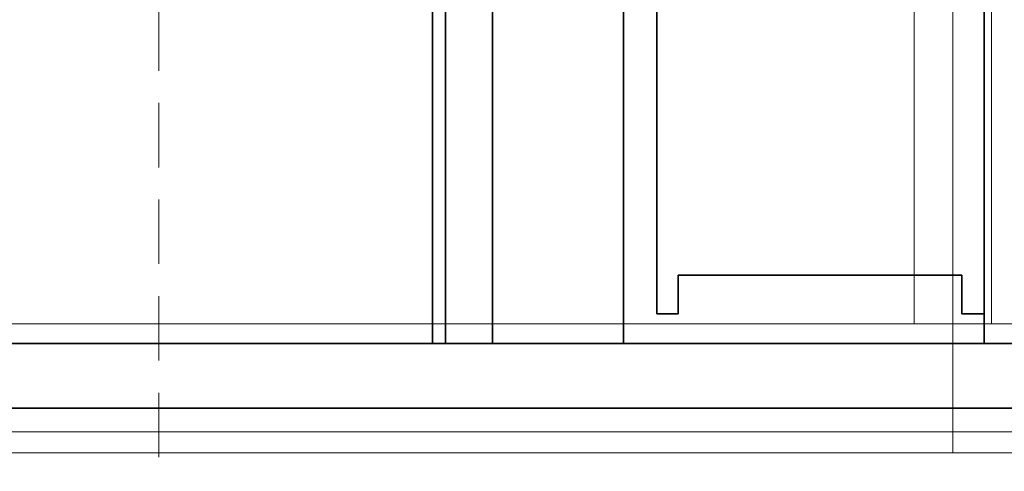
# Model space of a CAD drawing. Header units: millimetres. Extents: x -148444 to 51443, y -4810 to 453290.
# Tile 173 of 256: x 33550 to 34314, y 9487 to 9838. Entities that reach past the tile are written whole.
import ezdxf

# ---------------------------------------------------------------- set-up
doc = ezdxf.new("R2010")
doc.units = ezdxf.units.MM
doc.header["$XCLIPFRAME"] = 2
doc.linetypes.add('DASHED', pattern=[0.75, 0.5, -0.25])
for name, color, linetype in [('FLUID-W3', 8, 'Continuous'), ('FLUID-W3-INS', 8, 'Continuous'), ('Konstrukcja - Siatka mod', 8, 'Continuous')]:
    doc.layers.add(name, color=color, linetype=linetype)
picture_1 = doc.add_image_def('image3.bmp', size_in_pixel=(1540, 807))

msp = doc.modelspace()

# ---------------------------------------------------------------- linework, layer by layer
at = {"color": 8, "linetype": 'Continuous', "lineweight": 35, "ltscale": 100}
for p, q in [((33870.31, 9586.19), (33870.31, 10467.19)), ((33880.31, 9586.19), (33880.31, 10467.19)), ((33916.8, 10467.19), (33916.8, 9586.32)), ((34018.4, 10467.19), (34018.4, 9586.32)), ((34018.4, 10467.19), (34018.4, 9586.32)), ((34298.31, 10467.19), (34298.31, 9586.32)), ((34044.31, 10354.19), (34044.31, 9644.19)), ((34298.31, 10354.19), (34298.31, 9644.19)), ((34044.31, 9644.19), (34044.31, 9609.19)), ((34298.31, 9609.19), (34298.31, 9644.19)), ((34280.81, 9639.19), (34060.81, 9639.19)), ((34060.81, 9639.19), (34060.81, 9609.19)), ((34280.81, 9609.19), (34280.81, 9639.19)), ((34044.31, 9609.19), (34060.81, 9609.19)), ((34280.81, 9609.19), (34298.31, 9609.19)), ((34706.31, 9586.19), (33218.31, 9586.19)), ((33880.31, 9586.19), (33870.31, 9586.19)), ((34018.4, 9586.32), (33916.8, 9586.32)), ((34298.31, 9586.32), (34018.4, 9586.32)), ((34708.31, 9536.19), (33216.31, 9536.19))]:
    msp.add_line(p, q, dxfattribs=at)
at = {"color": 8, "linetype": 'Continuous', "lineweight": 35, "ltscale": 100, "flags": 128}
msp.add_lwpolyline([(34708.31, 9536.19), (33216.31, 9536.19), (33216.31, 10517.19), (34708.31, 10517.19)], close=True, dxfattribs=at)
at = {"layer": 'FLUID-W3', "color": 8, "linetype": 'Continuous', "lineweight": 18, "ltscale": 100}
for p, q in [((34243.81, 10451.44), (34243.81, 9601.44)), ((34303.81, 10451.44), (34303.81, 9601.44))]:
    msp.add_line(p, q, dxfattribs=at)
at = {"layer": 'FLUID-W3', "color": 8, "linetype": 'Continuous', "lineweight": 0, "ltscale": 100}
for p, q in [((32773.81, 9601.44), (34273.81, 9601.44)), ((34273.81, 9601.44), (34773.81, 9601.44))]:
    msp.add_line(p, q, dxfattribs=at)
at = {"layer": 'FLUID-W3-INS', "color": 8, "linetype": 'Continuous', "lineweight": 13, "ltscale": 100}
for p, q in [((34273.81, 9501.44), (34273.81, 10551.44)), ((34273.81, 9501.44), (34273.81, 10551.44)), ((34273.81, 9501.44), (32773.81, 9501.44)), ((34773.81, 9501.44), (34273.81, 9501.44))]:
    msp.add_line(p, q, dxfattribs=at)
at = {"layer": 'Konstrukcja - Siatka mod', "color": 8, "linetype": 'DASHED', "lineweight": 13, "ltscale": 100}
msp.add_line((33658, 1698), (33658, 18662.84), dxfattribs=at)

# ---------------------------------------------------------------- pictures from other files: only their frames are drawn
at = {"color": 8, "lineweight": 13}
image = msp.add_image(picture_1, insert=(32958, 9517.73), size_in_units=(1860, 974.46), dxfattribs=at)
image.set_boundary_path([(-0.5, -0.5), (1539.5, 806.5)])

doc.saveas('drawing.dxf')
